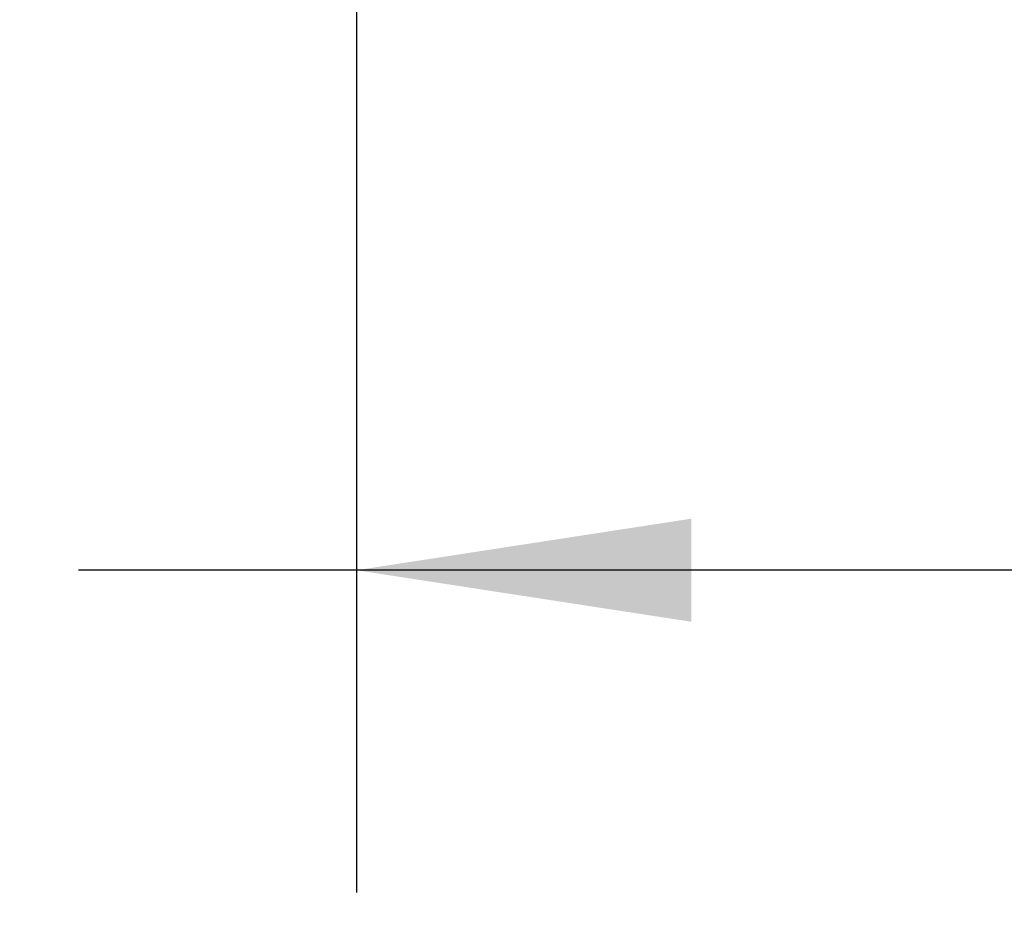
# Model space of a CAD drawing. Header units: millimetres. Extents: x 25 to 1092, y 25 to 838.
# Tile 19 of 50: x 195 to 233, y 493 to 529. Entities that reach past the tile are written whole.
import ezdxf

# ---------------------------------------------------------------- set-up
doc = ezdxf.new("R2010")
doc.units = ezdxf.units.MM
doc.header["$LTSCALE"] = 4
doc.layers.add('DIMENSIONS', color=140, linetype='Continuous', lineweight=25)
doc.styles.add('SLDTEXTSTYLE0', font='TXT', dxfattribs={"width": 0.7})
doc.dimstyles.new('SLDDIMSTYLE2', dxfattribs={"dimtxt": 8.632031, "dimasz": 13.208, "dimexe": 0, "dimexo": 0.0625, "dimgap": 2.158008, "dimtad": 0, "dimtih": 1, "dimtoh": 1, "dimrnd": 1e-09, "dimzin": 12, "dimdsep": 46, "dimtxsty": 'SLDTEXTSTYLE0', "dimsah": 1, "dimcen": 0.09, "dimadec": 0, "dimazin": 3, "dimtfac": 1, "dimtmove": 0, "dimatfit": 0, "dimfxl": 0, "dimfrac": 2, "dimtolj": 1, "dimtzin": 12, "dimarcsym": 0})
doc.dimstyles.new('SLDDIMSTYLE4', dxfattribs={"dimtxt": 8.632031, "dimasz": 13.208, "dimexe": 0, "dimexo": 0.0625, "dimgap": 2.158008, "dimtad": 0, "dimtih": 1, "dimtoh": 1, "dimrnd": 1e-09, "dimzin": 4, "dimdsep": 46, "dimtxsty": 'SLDTEXTSTYLE0', "dimsah": 1, "dimcen": 0.09, "dimadec": 0, "dimazin": 1, "dimtfac": 1, "dimtofl": 0, "dimtmove": 0, "dimatfit": 3, "dimfxl": 0, "dimfrac": 2, "dimtolj": 1, "dimtzin": 12, "dimarcsym": 0})

# ---------------------------------------------------------------- blocks, each defined once
blk = doc.blocks.new('_D_9')
at = {"layer": 'DIMENSIONS'}
for p, q in [((100.71, 575.374), (100.71, 600.774)), ((198.435, 575.374), (88.01, 575.374)), ((87.884, 551.131), (84.985, 551.131)), ((84.985, 551.131), (84.985, 537.412)), ((113.535, 551.131), (116.434, 551.131)), ((116.434, 551.131), (116.434, 537.412)), ((84.985, 537.412), (87.884, 537.412)), ((116.434, 537.412), (113.535, 537.412)), ((228.248, 529.567), (88.01, 529.567)), ((100.71, 529.567), (100.71, 504.167))]:
    blk.add_line(p, q, dxfattribs=at)
for points in [[(100.71, 575.374), (102.742, 588.582), (98.678, 588.582)], [(100.71, 529.567), (98.678, 516.359), (102.742, 516.359)]]:
    blk.add_solid(points, dxfattribs=at)
at = {"layer": 'DIMENSIONS', "char_height": 8.4667, "attachment_point": 1, "style": 'SLDTEXTSTYLE0'}
for s, insert in [('45.8', (87.884, 563.977)), ('1.80', (87.884, 548.326))]:
    blk.add_mtext(s, dxfattribs=dict(at, insert=insert))
blk = doc.blocks.new('_D_14')
at = {"layer": 'DIMENSIONS'}
for p, q in [((207.828, 564.481), (207.829, 494.396)), ((258.828, 564.481), (258.829, 494.396)), ((159.523, 507.096), (156.625, 507.096)), ((156.625, 507.096), (156.625, 493.377)), ((185.174, 507.096), (188.073, 507.096)), ((188.073, 507.096), (188.073, 493.377)), ((207.829, 507.096), (196.871, 507.096)), ((258.829, 507.096), (207.829, 507.096)), ((156.625, 493.377), (159.523, 493.377)), ((188.073, 493.377), (185.174, 493.377))]:
    blk.add_line(p, q, dxfattribs=at)
for points in [[(207.829, 507.096), (221.036, 505.064), (221.036, 509.128)], [(258.829, 507.096), (245.62, 509.128), (245.62, 505.064)]]:
    blk.add_solid(points, dxfattribs=at)
at = {"layer": 'DIMENSIONS', "char_height": 8.4667, "attachment_point": 1, "style": 'SLDTEXTSTYLE0'}
for s, insert in [('51.0', (159.523, 519.942)), ('2.01', (159.523, 504.291))]:
    blk.add_mtext(s, dxfattribs=dict(at, insert=insert))

msp = doc.modelspace()

# ---------------------------------------------------------------- dimensions: what is measured, and where the dimension line sits
at = {"layer": 'DIMENSIONS'}
for base, p1, p2, angle, dimstyle, picture, middle in [((100.71, 575.374), (233.328, 529.567), (203.515, 575.374), 90, 'SLDDIMSTYLE2', '_D_9', (100.71, 551.131)), ((258.829, 507.096), (207.828, 569.561), (258.828, 569.561), 0.0001, 'SLDDIMSTYLE4', '_D_14', (172.349, 507.096))]:
    dim = msp.add_linear_dim(base=base, p1=p1, p2=p2, angle=angle, dimstyle=dimstyle, dxfattribs=at)
    dim.commit()
    dim.dimension.update_dxf_attribs({"geometry": picture, "text_midpoint": middle, "dimtype": 160})

doc.saveas('drawing.dxf')
